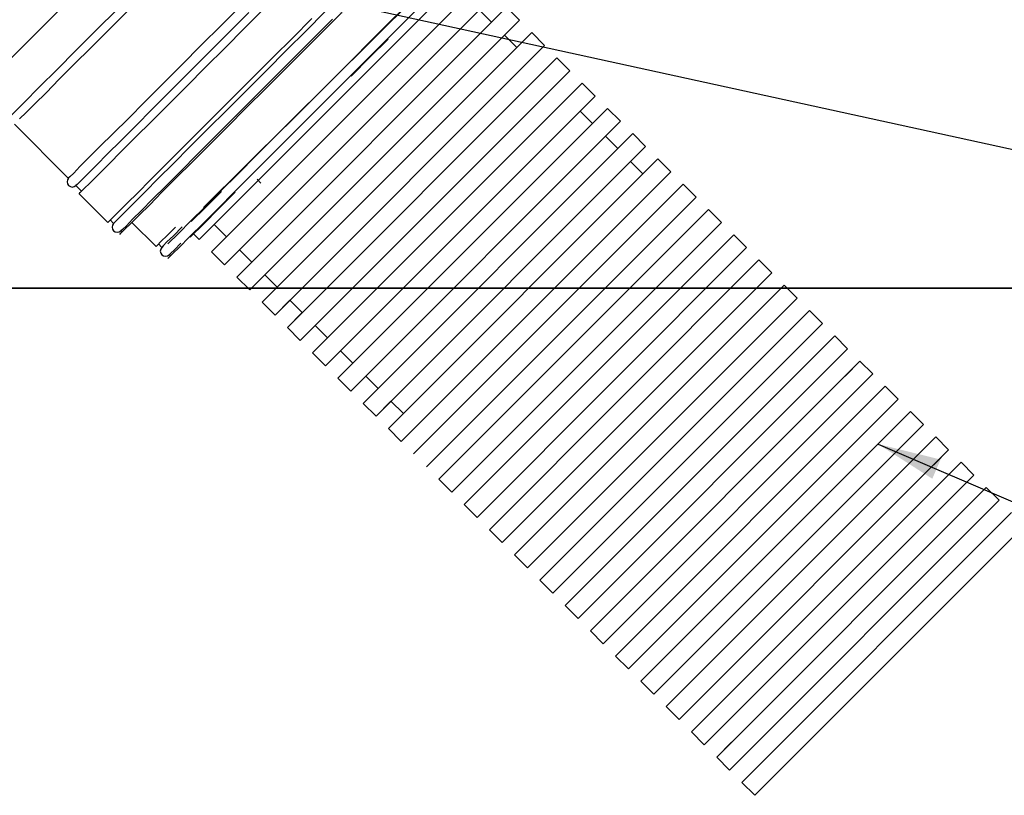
# Model space of a CAD drawing. Extents: x 1152 to 2559, y 156 to 782.
# Tile 57 of 111: x 2071.49 to 2083.11, y 491.52 to 500.67. Entities that reach past the tile are written whole.
import ezdxf

# ---------------------------------------------------------------- set-up
doc = ezdxf.new("R2010")
doc.units = 0
doc.header["$MEASUREMENT"] = 0
for name, color, linetype in [('1', 1, 'CONTINUOUS'), ('DISPENSER-SUMP', 1, 'CONTINUOUS'), ('TEXT', 3, 'CONTINUOUS')]:
    doc.layers.add(name, color=color, linetype=linetype)
doc.layers.add('FREEZE-LINES', color=8, linetype='CONTINUOUS', plot=False)
doc.styles.add('SIMPLEX', font='simplex')
doc.dimstyles.new('dim-8', dxfattribs={"dimscale": 8, "dimtxt": 0.09375, "dimasz": 0.09375, "dimexe": 0.18, "dimexo": 0.0625, "dimgap": 0.09, "dimtad": 0, "dimtih": 1, "dimtoh": 1, "dimdec": 4, "dimzin": 0, "dimdsep": 46, "dimtxsty": 'SIMPLEX', "dimcen": 0, "dimadec": 0, "dimazin": 0, "dimtfac": 1, "dimtdec": 4, "dimtofl": 0, "dimtmove": 0, "dimatfit": 3, "dimfxl": 1, "dimtolj": 1, "dimtzin": 0, "dimarcsym": 0})

msp = doc.modelspace()

# ---------------------------------------------------------------- linework, layer by layer
at = {"layer": '1', "linetype": 'Continuous'}
for p, q in [((2076.79047, 501.26185), (2073.60849, 498.07987)), ((2076.49875, 501.27375), (2073.65708, 498.45526)), ((2076.93619, 501.11613), (2073.75421, 497.93415)), ((2077.08856, 500.96377), (2073.90658, 497.78179)), ((2074.10647, 500.84267), (2073.87117, 500.60737)), ((2077.23428, 500.81805), (2074.0523, 497.63607)), ((2074.14344, 500.5704), (2074.37202, 500.79897)), ((2075.83087, 500.62082), (2076.01911, 500.80569)), ((2076.20735, 500.8225), (2076.02919, 500.64435)), ((2076.91178, 500.78699), (2077.0575, 500.64127)), ((2077.23428, 500.81805), (2077.38664, 500.66568)), ((2074.19387, 500.75527), (2073.95857, 500.51998)), ((2077.38664, 500.66568), (2074.20466, 497.4837)), ((2074.71152, 500.45947), (2074.93674, 500.68468)), ((2075.09136, 500.76536), (2074.86951, 500.54014)), ((2075.18212, 500.67796), (2074.9569, 500.45275)), ((2075.07792, 500.54351), (2075.28968, 500.75864)), ((2077.38664, 500.66568), (2077.20986, 500.48891)), ((2077.38664, 500.66568), (2077.20986, 500.48891)), ((2073.87117, 500.60737), (2073.63251, 500.37207)), ((2073.91487, 500.34182), (2074.14344, 500.5704)), ((2074.8527, 500.31829), (2075.07792, 500.54351)), ((2075.62919, 500.41913), (2075.83087, 500.62082)), ((2076.02919, 500.64435), (2075.83423, 500.44939)), ((2073.95857, 500.51998), (2073.72327, 500.28468)), ((2077.53236, 500.51996), (2074.35038, 497.33798)), ((2074.48295, 500.23089), (2074.71152, 500.45947)), ((2074.86951, 500.54014), (2074.63757, 500.31157)), ((2074.9569, 500.45275), (2074.72497, 500.22081)), ((2075.83423, 500.44939), (2075.62246, 500.23762)), ((2075.83947, 500.44415), (2075.6277, 500.23238)), ((2077.20986, 500.48891), (2077.35558, 500.34319)), ((2077.35558, 500.34319), (2077.53236, 500.51996)), ((2077.53236, 500.51996), (2077.68472, 500.3676)), ((2073.63251, 500.37207), (2073.40393, 500.14014)), ((2073.68293, 500.11324), (2073.91487, 500.34182)), ((2074.63757, 500.31157), (2074.40227, 500.07291)), ((2077.68472, 500.3676), (2074.50274, 497.18562)), ((2074.62413, 500.08972), (2074.8527, 500.31829)), ((2075.41742, 500.204), (2075.62919, 500.41913)), ((2072.15349, 500.30821), (2071.93164, 500.08299)), ((2073.72327, 500.28468), (2073.49133, 500.05274)), ((2074.25437, 500.00232), (2074.48295, 500.23089)), ((2074.72497, 500.22081), (2074.48967, 499.98551)), ((2077.83044, 500.22188), (2074.64846, 497.0399)), ((2075.1922, 499.97879), (2075.41742, 500.204)), ((2075.62246, 500.23762), (2075.39725, 500.0124)), ((2075.6277, 500.23238), (2075.40249, 500.00716)), ((2077.83044, 500.22188), (2077.98281, 500.06952)), ((2071.93164, 500.08299), (2071.72323, 499.87795)), ((2072.13332, 500.14686), (2071.95517, 499.9687)), ((2073.46108, 499.88803), (2073.68293, 500.11324)), ((2074.39555, 499.86114), (2074.62413, 500.08972)), ((2071.95517, 499.9687), (2071.80054, 499.81072)), ((2074.02579, 499.77374), (2074.25437, 500.00232)), ((2074.40227, 500.07291), (2074.16697, 499.83761)), ((2074.48967, 499.98551), (2074.25437, 499.75021)), ((2077.98281, 500.06952), (2074.80083, 496.88754)), ((2074.96363, 499.75021), (2075.1922, 499.97879)), ((2075.39725, 500.0124), (2075.16531, 499.78047)), ((2077.98281, 500.06952), (2077.80603, 499.89274)), ((2077.98281, 500.06952), (2077.80603, 499.89274)), ((2071.72323, 499.87795), (2071.53835, 499.69307)), ((2074.16361, 499.63256), (2074.39555, 499.86114)), ((2078.12853, 499.9238), (2074.94655, 496.74182)), ((2077.95175, 499.74702), (2078.12853, 499.9238)), ((2078.12853, 499.9238), (2078.28089, 499.77143)), ((2071.80054, 499.81072), (2071.66945, 499.67962)), ((2073.80058, 499.54853), (2074.02579, 499.77374)), ((2074.16697, 499.83761), (2073.93504, 499.60567)), ((2074.25437, 499.75021), (2074.02243, 499.51828)), ((2074.73505, 499.52164), (2074.96363, 499.75021)), ((2075.16531, 499.78047), (2074.93001, 499.54517)), ((2078.28089, 499.77143), (2075.09891, 496.58945)), ((2078.28089, 499.77143), (2078.10411, 499.59466)), ((2078.28089, 499.77143), (2078.10411, 499.59466)), ((2073.94176, 499.40735), (2074.16361, 499.63256)), ((2078.42661, 499.62571), (2075.24463, 496.44373)), ((2078.24983, 499.44894), (2078.42661, 499.62571)), ((2078.42661, 499.62571), (2078.57897, 499.47335)), ((2073.58545, 499.3334), (2073.80058, 499.54853)), ((2073.93504, 499.60567), (2073.70982, 499.38382)), ((2074.02243, 499.51828), (2073.80058, 499.29642)), ((2074.50648, 499.29306), (2074.73505, 499.52164)), ((2074.93001, 499.54517), (2074.69471, 499.30987)), ((2078.10411, 499.59466), (2078.24983, 499.44894)), ((2073.70982, 499.38382), (2073.49805, 499.17205)), ((2073.72663, 499.19222), (2073.94176, 499.40735)), ((2078.57897, 499.47335), (2075.39699, 496.29137)), ((2078.24983, 499.44894), (2078.24983, 499.44894)), ((2078.57897, 499.47335), (2078.4022, 499.29657)), ((2078.57897, 499.47335), (2078.4022, 499.29657)), ((2073.38377, 499.13171), (2073.58545, 499.3334)), ((2073.80058, 499.29642), (2073.58881, 499.08465)), ((2074.28126, 499.06785), (2074.50648, 499.29306)), ((2074.69471, 499.30987), (2074.46278, 499.07793)), ((2078.72469, 499.32763), (2075.54271, 496.14565)), ((2078.4022, 499.29657), (2078.54792, 499.15085)), ((2078.54792, 499.15085), (2078.72469, 499.32763)), ((2078.72469, 499.32763), (2078.87706, 499.17527)), ((2073.49805, 499.17205), (2073.30309, 498.97709)), ((2073.52495, 498.99054), (2073.72663, 499.19222)), ((2078.87706, 499.17527), (2075.69508, 495.99329)), ((2078.54792, 499.15085), (2078.54792, 499.15085)), ((2078.87706, 499.17527), (2078.70028, 498.99849)), ((2073.58881, 499.08465), (2073.39049, 498.88633)), ((2074.06613, 498.85272), (2074.28126, 499.06785)), ((2074.46278, 499.07793), (2074.24093, 498.85608)), ((2073.33671, 498.80566), (2073.52495, 498.99054)), ((2079.02278, 499.02955), (2075.8408, 495.84757)), ((2078.70028, 498.99849), (2078.846, 498.85277)), ((2078.846, 498.85277), (2079.02278, 499.02955)), ((2079.02278, 499.02955), (2079.17514, 498.87718)), ((2073.86445, 498.65103), (2074.06613, 498.85272)), ((2074.24093, 498.85608), (2074.02916, 498.64431)), ((2079.17514, 498.87718), (2075.99316, 495.6952)), ((2079.17514, 498.87718), (2078.99836, 498.70041)), ((2074.33466, 498.74532), (2074.29098, 498.78915)), ((2079.32086, 498.73146), (2076.13888, 495.54948)), ((2079.14408, 498.55469), (2079.32086, 498.73146)), ((2079.32086, 498.73146), (2079.47322, 498.5791)), ((2073.67957, 498.46616), (2073.86445, 498.65103)), ((2073.68481, 498.46092), (2073.86969, 498.64579)), ((2074.02916, 498.64431), (2073.83083, 498.44599)), ((2074.0344, 498.63907), (2073.83607, 498.44075)), ((2079.47322, 498.5791), (2076.29124, 495.39712)), ((2073.50814, 498.29809), (2073.67957, 498.46616)), ((2073.51338, 498.29285), (2073.68481, 498.46092)), ((2073.83083, 498.44599), (2073.65604, 498.26783)), ((2073.83607, 498.44075), (2073.66128, 498.26259)), ((2079.61894, 498.43338), (2076.43696, 495.2514)), ((2079.44217, 498.2566), (2079.61894, 498.43338)), ((2079.61894, 498.43338), (2079.77131, 498.28102)), ((2073.40771, 498.22774), (2073.30351, 498.12354)), ((2073.3636, 498.15018), (2073.50814, 498.29809)), ((2073.65604, 498.26783), (2073.49805, 498.11321)), ((2073.66128, 498.26259), (2073.50329, 498.10797)), ((2073.60849, 498.07987), (2073.78527, 498.25665)), ((2073.93099, 498.11093), (2073.78527, 498.25665)), ((2079.77131, 498.28102), (2076.58933, 495.09903)), ((2079.77131, 498.28102), (2079.59453, 498.10424)), ((2079.77131, 498.28102), (2079.59453, 498.10424)), ((2073.49805, 498.11321), (2073.36696, 497.98211)), ((2073.54226, 498.1461), (2073.60849, 498.07987)), ((2073.93099, 498.11093), (2073.75421, 497.93415)), ((2073.93099, 498.11093), (2073.93099, 498.11093)), ((2079.91703, 498.1353), (2076.73505, 494.95331)), ((2079.74025, 497.95852), (2079.91703, 498.1353)), ((2079.91703, 498.1353), (2080.06939, 497.98293)), ((2073.39091, 498.03614), (2073.31695, 497.95883)), ((2073.29679, 497.91513), (2073.37074, 497.98572)), ((2073.75421, 497.93415), (2073.90658, 497.78179)), ((2073.90658, 497.78179), (2074.08335, 497.95856)), ((2073.90658, 497.78179), (2074.08335, 497.95856)), ((2074.08335, 497.95856), (2074.22907, 497.81284)), ((2080.06939, 497.98293), (2076.88741, 494.80095)), ((2080.06939, 497.98293), (2079.89261, 497.80615)), ((2080.06939, 497.98293), (2079.89261, 497.80615)), ((2074.22907, 497.81284), (2074.0523, 497.63607)), ((2074.22907, 497.81284), (2074.22907, 497.81284)), ((2080.21511, 497.83721), (2077.03313, 494.65523)), ((2080.03833, 497.66044), (2080.21511, 497.83721)), ((2080.21511, 497.83721), (2080.36748, 497.68485)), ((2074.20466, 497.4837), (2074.38144, 497.66048)), ((2074.20466, 497.4837), (2074.38144, 497.66048)), ((2074.38144, 497.66048), (2074.52716, 497.51476)), ((2080.36748, 497.68485), (2077.18549, 494.50287)), ((2080.36748, 497.68485), (2080.1907, 497.50807)), ((2080.36748, 497.68485), (2080.1907, 497.50807)), ((2074.0523, 497.63607), (2074.20466, 497.4837)), ((2080.51319, 497.53913), (2077.33121, 494.35715)), ((2080.33642, 497.36235), (2080.51319, 497.53913)), ((2080.51319, 497.53913), (2080.66556, 497.38676)), ((2074.52716, 497.51476), (2074.35038, 497.33798)), ((2074.35038, 497.33798), (2074.50274, 497.18562)), ((2074.50274, 497.18562), (2074.67952, 497.3624)), ((2074.50274, 497.18562), (2074.67952, 497.3624)), ((2074.67952, 497.3624), (2074.82524, 497.21668)), ((2080.66556, 497.38676), (2077.48358, 494.20478)), ((2074.82524, 497.21668), (2074.64846, 497.0399)), ((2080.81128, 497.24104), (2077.6293, 494.05906)), ((2080.81128, 497.24104), (2080.96364, 497.08868)), ((2074.80083, 496.88754), (2074.9776, 497.06431)), ((2074.80083, 496.88754), (2074.9776, 497.06431)), ((2074.9776, 497.06431), (2075.12332, 496.91859)), ((2080.96364, 497.08868), (2077.78166, 493.9067)), ((2080.96364, 497.08868), (2080.78687, 496.9119)), ((2080.96364, 497.08868), (2080.78687, 496.9119)), ((2074.64846, 497.0399), (2074.80083, 496.88754)), ((2081.10936, 496.94296), (2077.92738, 493.76098)), ((2080.93259, 496.76618), (2081.10936, 496.94296)), ((2081.10936, 496.94296), (2081.26173, 496.7906)), ((2075.12332, 496.91859), (2074.94655, 496.74182)), ((2075.12332, 496.91859), (2075.12332, 496.91859)), ((2074.94655, 496.74182), (2075.09891, 496.58945)), ((2075.09891, 496.58945), (2075.27569, 496.76623)), ((2075.09891, 496.58945), (2075.27569, 496.76623)), ((2075.27569, 496.76623), (2075.42141, 496.62051)), ((2081.26173, 496.7906), (2078.07975, 493.60862)), ((2081.26173, 496.7906), (2081.08495, 496.61382)), ((2075.42141, 496.62051), (2075.24463, 496.44373)), ((2075.42141, 496.62051), (2075.42141, 496.62051)), ((2081.40745, 496.64488), (2078.22547, 493.4629)), ((2081.23067, 496.4681), (2081.40745, 496.64488)), ((2081.40745, 496.64488), (2081.55981, 496.49251)), ((2081.55981, 496.49251), (2078.37783, 493.31053)), ((2081.55981, 496.49251), (2081.38303, 496.31574)), ((2075.24463, 496.44373), (2075.39699, 496.29137)), ((2075.39699, 496.29137), (2075.57377, 496.46815)), ((2075.39699, 496.29137), (2075.57377, 496.46815)), ((2075.57377, 496.46815), (2075.71949, 496.32243)), ((2075.71949, 496.32243), (2075.54271, 496.14565)), ((2075.71949, 496.32243), (2075.71949, 496.32243)), ((2081.70553, 496.34679), (2078.52355, 493.16481)), ((2081.52875, 496.17002), (2081.70553, 496.34679)), ((2081.70553, 496.34679), (2081.85789, 496.19443)), ((2075.54271, 496.14565), (2075.69508, 495.99329)), ((2075.69508, 495.99329), (2075.87185, 496.17006)), ((2075.87185, 496.17006), (2076.01757, 496.02434)), ((2081.85789, 496.19443), (2078.67591, 493.01245)), ((2081.85789, 496.19443), (2081.68112, 496.01765)), ((2081.85789, 496.19443), (2081.68112, 496.01765)), ((2076.01757, 496.02434), (2075.8408, 495.84757)), ((2082.00361, 496.04871), (2078.82163, 492.86673)), ((2081.82684, 495.87193), (2082.00361, 496.04871)), ((2082.00361, 496.04871), (2082.15598, 495.89635)), ((2082.15598, 495.89635), (2078.974, 492.71437)), ((2082.15598, 495.89635), (2081.9792, 495.71957)), ((2082.15598, 495.89635), (2081.9792, 495.71957)), ((2075.8408, 495.84757), (2075.99316, 495.6952)), ((2076.31566, 495.72626), (2076.13888, 495.54948)), ((2082.3017, 495.75063), (2079.11972, 492.56865)), ((2082.12492, 495.57385), (2082.3017, 495.75063)), ((2082.3017, 495.75063), (2082.45406, 495.59826)), ((2076.29124, 495.39712), (2076.46802, 495.57389)), ((2076.29124, 495.39712), (2076.46802, 495.57389)), ((2082.45406, 495.59826), (2079.27208, 492.41628)), ((2082.45406, 495.59826), (2082.27728, 495.42149)), ((2082.45406, 495.59826), (2082.27728, 495.42149)), ((2082.59978, 495.45254), (2079.4178, 492.27056)), ((2082.423, 495.27577), (2082.59978, 495.45254)), ((2082.59978, 495.45254), (2082.75214, 495.30018)), ((2076.61374, 495.42818), (2076.43696, 495.2514)), ((2076.43696, 495.2514), (2076.58933, 495.09903)), ((2076.58933, 495.09903), (2076.7661, 495.27581)), ((2076.58933, 495.09903), (2076.7661, 495.27581)), ((2082.75214, 495.30018), (2079.57016, 492.1182)), ((2076.91182, 495.13009), (2076.73505, 494.95331)), ((2082.89786, 495.15446), (2079.71588, 491.97248)), ((2082.72109, 494.97768), (2082.89786, 495.15446)), ((2082.89786, 495.15446), (2083.05023, 495.0021)), ((2076.88741, 494.80095), (2077.06419, 494.97773)), ((2076.88741, 494.80095), (2077.06419, 494.97773)), ((2083.05023, 495.0021), (2079.86825, 491.82012)), ((2083.05023, 495.0021), (2082.87345, 494.82532)), ((2083.05023, 495.0021), (2082.87345, 494.82532)), ((2076.73505, 494.95331), (2076.88741, 494.80095)), ((2083.19595, 494.85638), (2080.01397, 491.6744)), ((2083.01917, 494.6796), (2083.19595, 494.85638)), ((2077.20991, 494.83201), (2077.03313, 494.65523)), ((2077.03313, 494.65523), (2077.18549, 494.50287)), ((2077.18549, 494.50287), (2077.36227, 494.67964)), ((2077.18549, 494.50287), (2077.36227, 494.67964)), ((2083.34831, 494.70401), (2080.16633, 491.52203)), ((2077.50799, 494.53392), (2077.33121, 494.35715)), ((2077.33121, 494.35715), (2077.48358, 494.20478)), ((2077.48358, 494.20478), (2077.66035, 494.38156)), ((2077.48358, 494.20478), (2077.66035, 494.38156)), ((2077.80607, 494.23584), (2077.6293, 494.05906)), ((2077.6293, 494.05906), (2077.78166, 493.9067)), ((2077.78166, 493.9067), (2077.95844, 494.08348)), ((2077.78166, 493.9067), (2077.95844, 494.08348)), ((2078.10416, 493.93776), (2077.92738, 493.76098)), ((2077.92738, 493.76098), (2078.07975, 493.60862)), ((2078.07975, 493.60862), (2078.25652, 493.78539)), ((2078.40224, 493.63967), (2078.22547, 493.4629)), ((2078.22547, 493.4629), (2078.37783, 493.31053)), ((2078.70033, 493.34159), (2078.52355, 493.16481)), ((2078.52355, 493.16481), (2078.67591, 493.01245)), ((2078.67591, 493.01245), (2078.85269, 493.18923)), ((2078.67591, 493.01245), (2078.85269, 493.18923)), ((2078.99841, 493.04351), (2078.82163, 492.86673)), ((2078.974, 492.71437), (2079.15077, 492.89114)), ((2078.974, 492.71437), (2079.15077, 492.89114)), ((2078.82163, 492.86673), (2078.974, 492.71437)), ((2079.29649, 492.74542), (2079.11972, 492.56865)), ((2079.11972, 492.56865), (2079.27208, 492.41628)), ((2079.27208, 492.41628), (2079.44886, 492.59306)), ((2079.27208, 492.41628), (2079.44886, 492.59306)), ((2079.59458, 492.44734), (2079.4178, 492.27056)), ((2079.57016, 492.1182), (2079.74694, 492.29498)), ((2079.57016, 492.1182), (2079.74694, 492.29498)), ((2079.4178, 492.27056), (2079.57016, 492.1182)), ((2079.89266, 492.14926), (2079.71588, 491.97248)), ((2079.71588, 491.97248), (2079.86825, 491.82012)), ((2079.86825, 491.82012), (2080.04502, 491.99689)), ((2079.86825, 491.82012), (2080.04502, 491.99689)), ((2080.19074, 491.85117), (2080.01397, 491.6744)), ((2080.01397, 491.6744), (2080.16633, 491.52203)), ((2080.16633, 491.52203), (2080.34311, 491.69881)), ((2080.16633, 491.52203), (2080.34311, 491.69881))]:
    msp.add_line(p, q, dxfattribs=at)
at = {"layer": 'DISPENSER-SUMP', "color": 1, "linetype": 'Continuous'}
for p, q in [((2068.67107, 497.50479), (2075.5586, 504.38895)), ((2072.64426, 500.79561), (2072.39215, 500.54687)), ((2072.76527, 500.77544), (2072.54005, 500.55359)), ((2072.39215, 500.54687), (2072.15349, 500.30821)), ((2072.54005, 500.55359), (2072.32828, 500.34182)), ((2072.32828, 500.34182), (2072.13332, 500.14686)), ((2073.40393, 500.14014), (2073.17872, 499.91492)), ((2073.49133, 500.05274), (2073.26612, 499.82753)), ((2073.17872, 499.91492), (2072.96695, 499.70315)), ((2073.24595, 499.6729), (2073.46108, 499.88803)), ((2073.26612, 499.82753), (2073.05435, 499.61576)), ((2071.53835, 499.69307), (2071.37701, 499.53172)), ((2071.66945, 499.67962), (2071.56525, 499.57542)), ((2072.96695, 499.70315), (2072.77199, 499.50819)), ((2073.05435, 499.61576), (2072.85939, 499.4208)), ((2073.04426, 499.47122), (2073.24595, 499.6729)), ((2071.56525, 499.57542), (2071.48793, 499.50147)), ((2072.77199, 499.50819), (2072.59384, 499.33004)), ((2072.06273, 498.8023), (2071.42743, 499.4376)), ((2072.85939, 499.4208), (2072.68123, 499.24264)), ((2072.85603, 499.28634), (2073.04426, 499.47122)), ((2072.59384, 499.33004), (2072.43585, 499.17541)), ((2072.68796, 499.11827), (2072.85603, 499.28634)), ((2072.43585, 499.17541), (2072.30475, 499.04432)), ((2072.68123, 499.24264), (2072.52661, 499.08802)), ((2072.30475, 499.04432), (2072.20055, 498.94011)), ((2072.52661, 499.08802), (2072.39551, 498.95692)), ((2072.54341, 498.97037), (2072.68796, 499.11827)), ((2073.19889, 498.94684), (2073.38377, 499.13171)), ((2072.20055, 498.94011), (2072.1266, 498.8628)), ((2072.39551, 498.95692), (2072.29131, 498.84936)), ((2072.41904, 498.84599), (2072.54341, 498.97037)), ((2073.02746, 498.77877), (2073.19889, 498.94684)), ((2073.30309, 498.97709), (2073.12494, 498.79893)), ((2072.07954, 498.8191), (2072.06273, 498.8023)), ((2072.1266, 498.8628), (2072.07954, 498.8191)), ((2072.29131, 498.84936), (2072.214, 498.77541)), ((2072.32156, 498.74851), (2072.41904, 498.84599)), ((2073.16864, 498.63759), (2073.33671, 498.80566)), ((2073.39049, 498.88633), (2073.2157, 498.70818)), ((2072.16694, 498.72835), (2072.15349, 498.7149)), ((2072.22072, 498.64767), (2072.15349, 498.7149)), ((2072.214, 498.77541), (2072.16694, 498.72835)), ((2072.24761, 498.67792), (2072.32156, 498.74851)), ((2072.88292, 498.63086), (2073.02746, 498.77877)), ((2073.12494, 498.79893), (2072.97031, 498.64095)), ((2073.2157, 498.70818), (2073.05771, 498.55355)), ((2072.19047, 498.61742), (2072.20391, 498.63423)), ((2072.19047, 498.61742), (2072.20391, 498.63423)), ((2072.52997, 498.27792), (2072.19047, 498.61742)), ((2072.52997, 498.27792), (2072.19047, 498.61742)), ((2072.20391, 498.63423), (2072.24761, 498.67792)), ((2072.20391, 498.63423), (2072.24761, 498.67792)), ((2072.75854, 498.50649), (2072.88292, 498.63086)), ((2072.75854, 498.50649), (2072.88292, 498.63086)), ((2072.97031, 498.64095), (2072.83922, 498.50985)), ((2072.97031, 498.64095), (2072.83922, 498.50985)), ((2073.0241, 498.48969), (2073.16864, 498.63759)), ((2073.0241, 498.48969), (2073.16864, 498.63759)), ((2072.66106, 498.40901), (2072.75854, 498.50649)), ((2072.66106, 498.40901), (2072.75854, 498.50649)), ((2072.83922, 498.50985), (2072.73501, 498.40565)), ((2072.83922, 498.50985), (2072.73501, 498.40565)), ((2072.89972, 498.36531), (2073.0241, 498.48969)), ((2072.89972, 498.36531), (2073.0241, 498.48969)), ((2073.05771, 498.55355), (2072.92662, 498.42246)), ((2073.05771, 498.55355), (2072.92662, 498.42246)), ((2072.54678, 498.29472), (2072.58711, 498.33842)), ((2072.54678, 498.29472), (2072.58711, 498.33842)), ((2072.58711, 498.33842), (2072.66106, 498.40901)), ((2072.58711, 498.33842), (2072.66106, 498.40901)), ((2072.73501, 498.40565), (2072.6577, 498.3317)), ((2072.73501, 498.40565), (2072.6577, 498.3317)), ((2072.80224, 498.26783), (2072.89972, 498.36531)), ((2072.80224, 498.26783), (2072.89972, 498.36531)), ((2072.92662, 498.42246), (2072.82241, 498.31825)), ((2072.92662, 498.42246), (2072.82241, 498.31825)), ((2072.52997, 498.27792), (2072.54678, 498.29472)), ((2072.52997, 498.27792), (2072.54678, 498.29472)), ((2072.5972, 498.26783), (2072.56022, 498.30817)), ((2072.5972, 498.26783), (2072.56022, 498.30817)), ((2072.614, 498.28464), (2072.5972, 498.26783)), ((2072.614, 498.28464), (2072.5972, 498.26783)), ((2072.6577, 498.3317), (2072.614, 498.28464)), ((2072.6577, 498.3317), (2072.614, 498.28464)), ((2072.74846, 498.24094), (2072.7014, 498.19724)), ((2072.74846, 498.24094), (2072.7014, 498.19724)), ((2072.72829, 498.19724), (2072.80224, 498.26783)), ((2072.72829, 498.19724), (2072.80224, 498.26783)), ((2072.82241, 498.31825), (2072.74846, 498.24094)), ((2072.82241, 498.31825), (2072.74846, 498.24094)), ((2073.09846, 497.9958), (2072.81434, 498.27993)), ((2073.22956, 498.1269), (2073.32704, 498.22438)), ((2072.67115, 498.13674), (2072.68459, 498.15354)), ((2072.67115, 498.13674), (2072.68459, 498.15354)), ((2072.7014, 498.19724), (2072.68459, 498.18044)), ((2072.68459, 498.15354), (2072.72829, 498.19724)), ((2072.7014, 498.19724), (2072.68459, 498.18044)), ((2072.68459, 498.15354), (2072.72829, 498.19724)), ((2072.7014, 498.16699), (2072.68459, 498.18044)), ((2072.7014, 498.16699), (2072.68459, 498.18044)), ((2073.15561, 498.05631), (2073.22956, 498.1269)), ((2073.30351, 498.12354), (2073.2262, 498.04959)), ((2073.23923, 498.02581), (2073.3636, 498.15018)), ((2073.23923, 498.02581), (2073.3636, 498.15018)), ((2073.09846, 497.9958), (2073.11527, 498.01261)), ((2073.11527, 498.01261), (2073.15561, 498.05631)), ((2073.16569, 497.98572), (2073.12872, 498.02606)), ((2073.1825, 498.00253), (2073.16569, 497.98572)), ((2073.2262, 498.04959), (2073.1825, 498.00253)), ((2073.23964, 497.85462), (2073.25309, 497.87143)), ((2073.26989, 497.91513), (2073.25309, 497.89832)), ((2073.25309, 497.87143), (2073.29679, 497.91513)), ((2073.26989, 497.88488), (2073.25309, 497.89832)), ((2073.31695, 497.95883), (2073.26989, 497.91513))]:
    msp.add_line(p, q, dxfattribs=at)
for centre in [(2072.10979, 498.7586), (2072.6409, 498.22413), (2072.6409, 498.22413), (2073.20939, 497.94202)]:
    msp.add_arc(centre, 0.06051, 135, 315, dxfattribs=at)
at = {"layer": 'FREEZE-LINES', "color": 8, "linetype": 'Continuous'}
for p, q in [((1946.27081, 497.50479), (2186.27081, 497.50479)), ((2186.32503, 497.50479), (1946.32503, 497.50479))]:
    msp.add_line(p, q, dxfattribs=at)

# ---------------------------------------------------------------- leaders
at = {"layer": 'TEXT', "linetype": 'Continuous'}
for points in [[(2074.59723, 501.02419), (2087.09128, 498.29203), (2092.89465, 498.29203)], [(2081.6204, 495.66549), (2087.09128, 493.31775), (2092.89465, 493.31775)]]:
    msp.add_leader(points, dimstyle='dim-8', override={"dimgap": 0.09, "dimtad": 0}, dxfattribs=at)

doc.saveas('drawing.dxf')
